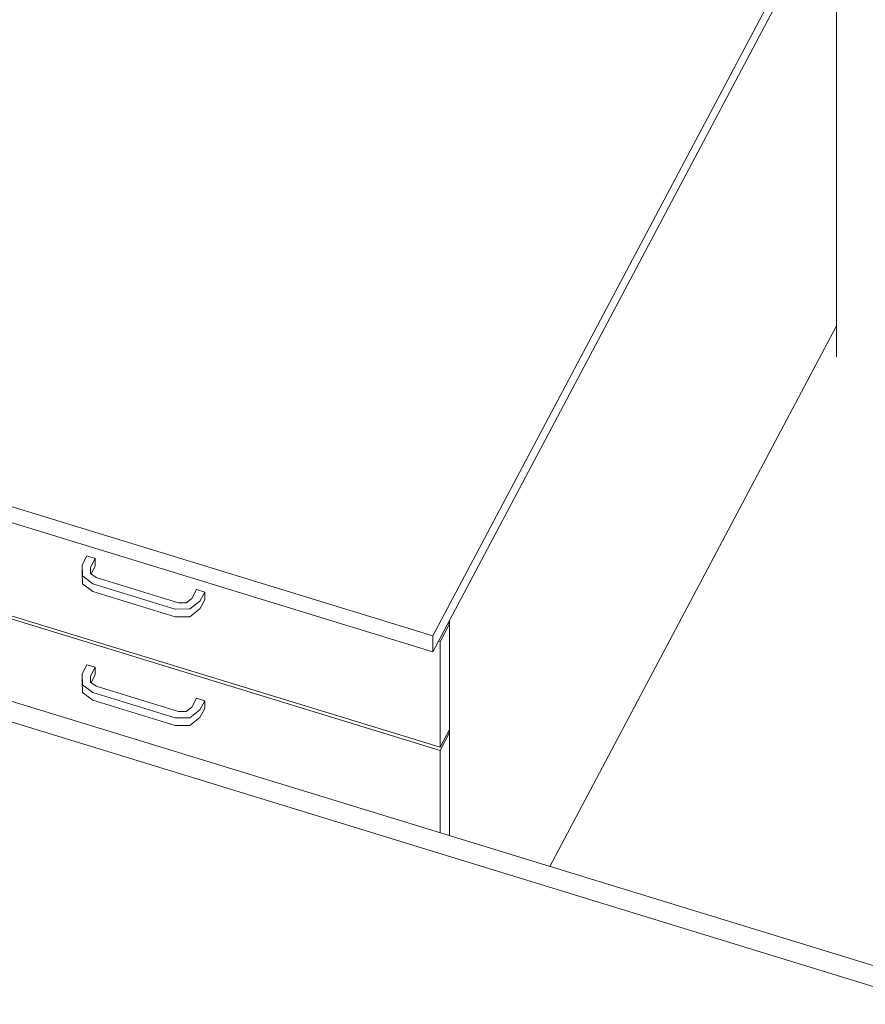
# Model space of a CAD drawing. Header units: millimetres. Extents: x -2220 to 52371, y -4077 to 6953.
# Tile 56 of 228: x 5063 to 5770, y -526 to 297. Entities that reach past the tile are written whole.
import ezdxf

# ---------------------------------------------------------------- set-up
doc = ezdxf.new("R2010")
doc.units = ezdxf.units.MM
doc.header["$MEASUREMENT"] = 0
doc.layers.add('Nuevo_09_EI_Mobiliari general', color=7, linetype='Continuous')
doc.layers.add('Nuevo_Ventanas Archicad', color=7, linetype='Continuous')
doc.layers.add('Nuevo_09_EI_Mobiliari general_Pluma_Nº__1', color=7, linetype='Continuous', lineweight=5)
doc.layers.add('Nuevo_Ventanas Archicad_Pluma_Nº__1', color=7, linetype='Continuous', lineweight=5)

# ---------------------------------------------------------------- blocks, each defined once
blk = doc.blocks.new('Elem Sección_69_1')
at = {"layer": 'Nuevo_09_EI_Mobiliari general_Pluma_Nº__1', "color": 7, "linetype": 'Continuous', "lineweight": 5}
for p, q in [((5408.09, -218.18), (2455.66, 687.89)), ((5408.09, -231.65), (2455.66, 674.41)), ((5745.56, 418.61), (5408.09, -218.18)), ((5745.56, 405.13), (5421.98, -205.43)), ((5745.56, 41.2), (5745.56, 405.13)), ((5745.56, 41.2), (5505.89, -411.04)), ((5745.56, 15.32), (5745.56, 41.2)), ((5114.83, -158.83), (5118.8, -151.34)), ((5118.8, -151.34), (5125.69, -153.46)), ((5125.69, -153.46), (5121.72, -160.95)), ((5125.69, -159.93), (5125.69, -153.46)), ((5114.94, -168.11), (5114.83, -158.83)), ((5114.83, -165.3), (5114.83, -158.83)), ((5121.72, -160.95), (5121.78, -165.89)), ((5125.69, -159.93), (5122.32, -166.29)), ((5414.04, -311.4), (4937.14, -165.04)), ((5414.04, -314.09), (4937.14, -167.74)), ((5114.94, -174.58), (5114.83, -165.3)), ((5123.64, -174.6), (5114.94, -168.11)), ((5121.78, -165.89), (5126.42, -169.36)), ((5126.42, -169.36), (5195.31, -190.5)), ((5123.64, -181.07), (5114.94, -174.58)), ((5192.53, -195.74), (5123.64, -174.6)), ((5192.53, -202.21), (5123.64, -181.07)), ((5206.36, -186.92), (5210.33, -179.43)), ((5210.33, -179.43), (5217.22, -181.54)), ((5201.8, -190.45), (5206.36, -186.92)), ((5213.25, -189.04), (5204.71, -195.66)), ((5217.22, -181.54), (5213.25, -189.04)), ((5217.22, -188.01), (5213.25, -195.51)), ((5217.22, -188.01), (5217.22, -181.54)), ((5204.71, -195.66), (5192.53, -195.74)), ((5195.31, -190.5), (5201.8, -190.45)), ((5213.25, -195.51), (5204.71, -202.13)), ((5204.71, -202.13), (5192.53, -202.21)), ((5421.98, -205.43), (5408.09, -231.65)), ((5421.98, -208.13), (5421.98, -205.43)), ((5421.98, -208.13), (5414.04, -223.11)), ((5420.76, -207.75), (5421.98, -208.13)), ((5421.98, -296.42), (5421.98, -208.13)), ((5408.09, -231.65), (5408.09, -218.18)), ((5414.04, -223.11), (5412.82, -222.74)), ((5414.04, -311.4), (5414.04, -223.11)), ((5114.83, -249.82), (5118.8, -242.32)), ((5118.8, -242.32), (5125.69, -244.44)), ((5125.69, -244.44), (5121.72, -251.93)), ((5125.69, -250.91), (5125.69, -244.44)), ((5114.94, -259.09), (5114.83, -249.82)), ((5114.83, -256.29), (5114.83, -249.82)), ((5121.72, -251.93), (5121.78, -256.88)), ((5125.69, -250.91), (5122.32, -257.28)), ((5114.94, -265.56), (5114.83, -256.29)), ((5123.64, -265.58), (5114.94, -259.09)), ((5121.78, -256.88), (5126.42, -260.34)), ((5126.42, -260.34), (5195.31, -281.48)), ((5123.64, -272.05), (5114.94, -265.56)), ((5192.53, -286.72), (5123.64, -265.58)), ((5206.36, -277.9), (5210.33, -270.41)), ((5210.33, -270.41), (5217.22, -272.53)), ((5192.53, -293.19), (5123.64, -272.05)), ((5201.8, -281.43), (5206.36, -277.9)), ((5217.22, -272.53), (5213.25, -280.02)), ((5217.22, -279), (5213.25, -286.49)), ((5217.22, -279), (5217.22, -272.53)), ((5204.71, -286.64), (5192.53, -286.72)), ((5195.31, -281.48), (5201.8, -281.43)), ((5213.25, -280.02), (5204.71, -286.64)), ((5213.25, -286.49), (5204.71, -293.11)), ((5204.71, -293.11), (5192.53, -293.19)), ((5421.98, -296.42), (5414.04, -311.4)), ((5421.98, -299.11), (5421.98, -296.42)), ((5421.98, -299.11), (5414.04, -314.09)), ((5420.76, -298.73), (5421.98, -299.11)), ((5421.98, -385.29), (5421.98, -299.11)), ((5414.04, -382.85), (5414.04, -314.09))]:
    blk.add_line(p, q, dxfattribs=at)
blk = doc.blocks.new('Elem Sección_96_1')
at = {"layer": 'Nuevo_Ventanas Archicad_Pluma_Nº__1', "color": 7, "linetype": 'Continuous', "lineweight": 5}
for p, q in [((5832.77, -511.35), (4947.04, -239.53)), ((4939.1, -254.52), (5824.83, -526.34))]:
    blk.add_line(p, q, dxfattribs=at)

msp = doc.modelspace()

# ---------------------------------------------------------------- block references
at = {"layer": 'Nuevo_09_EI_Mobiliari general', "lineweight": 0}
msp.add_blockref('Elem Sección_69_1', (0, 0), dxfattribs=at)

# ---------------------------------------------------------------- next in the draw order: block references
at = {"layer": 'Nuevo_Ventanas Archicad', "lineweight": 0}
msp.add_blockref('Elem Sección_96_1', (0, 0), dxfattribs=at)

doc.saveas('drawing.dxf')
